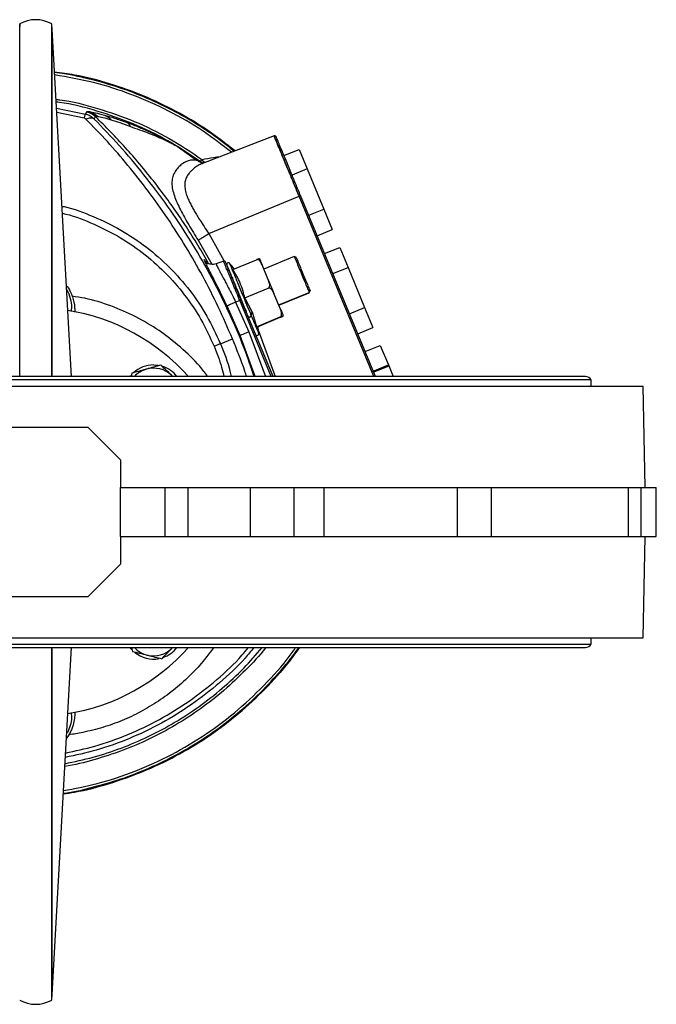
# Model space of a CAD drawing. Header units: millimetres. Extents: x 180 to 1986, y 18 to 1593.
# Tile 21 of 50: x 836 to 1031, y 1292 to 1593. Entities that reach past the tile are written whole.
import ezdxf

# ---------------------------------------------------------------- set-up
doc = ezdxf.new("R2010")
doc.units = ezdxf.units.MM

msp = doc.modelspace()

# ---------------------------------------------------------------- linework, layer by layer
at = {"color": 7, "linetype": 'Continuous', "lineweight": 25}
for p, q in [((836.11, 1592.03), (836.02, 1590.26)), ((836.11, 1484.02), (836.11, 1592.03)), ((846.03, 1590.16), (845.93, 1592.03)), ((845.93, 1484.02), (845.93, 1592.03)), ((851.93, 1484.02), (846.02, 1590.33)), ((856.22, 1564.41), (856.65, 1565.14)), ((856.65, 1565.14), (856.64, 1565.18)), ((858.92, 1562.89), (859.33, 1563.64)), ((859.33, 1563.64), (859.31, 1563.69)), ((870.05, 1560.63), (871.28, 1560.14)), ((914.01, 1557.73), (892.06, 1549.31)), ((884.28, 1554.54), (891.25, 1549.95)), ((884.28, 1554.54), (890.29, 1550.34)), ((917.03, 1551.7), (921.65, 1553.61)), ((921.65, 1553.61), (924.14, 1547.59)), ((890.29, 1550.34), (891.25, 1549.95)), ((891.77, 1549.67), (891.51, 1549.81)), ((891.79, 1549.64), (891.6, 1549.79)), ((892.49, 1549.47), (891.86, 1549.62)), ((891.88, 1549.24), (892.11, 1549.32)), ((892.06, 1549.3), (891.88, 1549.23)), ((924.14, 1547.59), (919.52, 1545.67)), ((924.14, 1547.59), (929.22, 1535.32)), ((893.98, 1527.78), (921.66, 1539.24)), ((945.06, 1484.02), (922.11, 1539.43)), ((924.6, 1533.41), (929.22, 1535.32)), ((929.22, 1535.32), (931.81, 1529.07)), ((927.19, 1527.16), (931.81, 1529.07)), ((929.47, 1521.67), (934.09, 1523.58)), ((934.09, 1523.58), (936.63, 1517.45)), ((893.78, 1518.81), (891.97, 1522.13)), ((920.19, 1520.77), (910.87, 1516.91)), ((920.84, 1520.5), (920.18, 1520.77)), ((898.51, 1519.39), (896.22, 1518.53)), ((901.39, 1516.83), (908.59, 1519.81)), ((912.31, 1513.43), (910.32, 1518.24)), ((932.01, 1515.54), (936.63, 1517.45)), ((936.63, 1517.45), (941.71, 1505.18)), ((905.01, 1508.11), (912.2, 1511.09)), ((907.26, 1503.87), (905.01, 1508.11)), ((915.96, 1504.63), (913.94, 1509.49)), ((915.46, 1505.83), (924.78, 1509.68)), ((925.01, 1510.43), (924.73, 1509.79)), ((924.77, 1509.68), (925.05, 1510.34)), ((903.61, 1496.59), (899.61, 1505.59)), ((902.23, 1506.84), (903.48, 1507.36)), ((902.23, 1506.84), (906.28, 1497.69)), ((913.67, 1484.02), (903.93, 1507.54)), ((937.09, 1503.27), (941.71, 1505.18)), ((941.71, 1505.18), (944.25, 1499.05)), ((907.02, 1502.62), (907.26, 1503.87)), ((907.26, 1503.87), (908.66, 1499.28)), ((908.66, 1499.28), (915.86, 1502.26)), ((908.71, 1499.18), (915.9, 1502.16)), ((939.63, 1497.13), (944.25, 1499.05)), ((897.56, 1494.08), (901.24, 1495.61)), ((941.9, 1491.64), (946.52, 1493.56)), ((946.52, 1493.56), (948.98, 1487.62)), ((877.09, 1487.58), (878.53, 1487.47)), ((944.36, 1485.71), (948.98, 1487.62)), ((949.15, 1487.22), (944.53, 1485.31)), ((948.98, 1487.62), (950.47, 1484.02)), ((1009.37, 1484.02), (672.67, 1484.02)), ((869.91, 1484.02), (870.13, 1484.29)), ((870.46, 1485.02), (870.21, 1484.02)), ((882.66, 1484.32), (882.95, 1484.02)), ((882.97, 1484.02), (882.66, 1484.32)), ((655.02, 1481.02), (1027.02, 1481.02)), ((1011.12, 1483.02), (670.92, 1483.02)), ((1011.12, 1481.02), (1011.12, 1483.02)), ((1027.57, 1450.02), (1027.02, 1481.02)), ((825.02, 1468.52), (857.02, 1468.52)), ((857.02, 1468.52), (867.02, 1458.52)), ((867.02, 1458.52), (867.02, 1450.02)), ((867.02, 1435.02), (867.02, 1450.02)), ((867.02, 1450.02), (880.58, 1450.02)), ((880.58, 1450.02), (880.58, 1435.02)), ((880.58, 1450.02), (887.64, 1450.02)), ((887.64, 1450.02), (906.64, 1450.02)), ((887.64, 1450.02), (887.64, 1435.02)), ((906.64, 1450.02), (906.64, 1435.02)), ((906.64, 1450.02), (920.08, 1450.02)), ((920.08, 1450.02), (920.08, 1435.02)), ((920.08, 1450.02), (929.21, 1450.02)), ((929.21, 1450.02), (929.21, 1435.02)), ((929.21, 1450.02), (970.11, 1450.02)), ((970.11, 1435.02), (970.11, 1450.02)), ((970.11, 1450.02), (980.44, 1450.02)), ((980.44, 1450.02), (980.44, 1435.02)), ((980.44, 1450.02), (1022.52, 1450.02)), ((1022.52, 1435.02), (1022.52, 1450.02)), ((1022.52, 1450.02), (1026.3, 1450.02)), ((1026.3, 1450.02), (1026.3, 1435.02)), ((1026.3, 1450.02), (1031.02, 1450.02)), ((1031.02, 1435.02), (1031.02, 1450.02)), ((867.02, 1435.02), (867.02, 1426.52)), ((867.02, 1435.02), (880.58, 1435.02)), ((880.58, 1435.02), (887.64, 1435.02)), ((887.64, 1435.02), (906.64, 1435.02)), ((906.64, 1435.02), (920.08, 1435.02)), ((920.08, 1435.02), (929.21, 1435.02)), ((929.21, 1435.02), (970.11, 1435.02)), ((970.11, 1435.02), (980.44, 1435.02)), ((980.44, 1435.02), (1022.52, 1435.02)), ((1022.52, 1435.02), (1026.3, 1435.02)), ((1026.3, 1435.02), (1031.02, 1435.02)), ((1027.02, 1404.02), (1027.57, 1435.02)), ((867.02, 1426.52), (857.02, 1416.52)), ((857.02, 1416.52), (825.02, 1416.52)), ((655.02, 1404.02), (1027.02, 1404.02)), ((1011.12, 1402.02), (1011.12, 1404.02)), ((670.92, 1402.02), (1011.12, 1402.02)), ((672.67, 1401.02), (1009.37, 1401.02)), ((845.93, 1293.01), (845.93, 1401.02)), ((846.02, 1294.71), (851.93, 1401.02)), ((870.31, 1401.02), (870.65, 1399.83)), ((882.95, 1401.02), (882.82, 1400.88)), ((845.93, 1293.01), (846.03, 1294.8))]:
    msp.add_line(p, q, dxfattribs=at)
at = {"color": 8, "linetype": 'Continuous', "lineweight": 25}
for p, q in [((847.36, 1566.19), (856.22, 1564.41)), ((855.9, 1563.16), (847.44, 1564.86)), ((891.51, 1549.81), (891.25, 1549.95)), ((944.53, 1484.02), (921.66, 1539.24)), ((893.98, 1527.78), (898.65, 1519.55)), ((890.75, 1525.75), (894.94, 1518.39)), ((915.42, 1505.93), (924.73, 1509.79)), ((913.15, 1484.02), (903.48, 1507.36)), ((908.25, 1484.02), (903.61, 1496.59)), ((906.28, 1497.69), (911.33, 1484.02)), ((909.08, 1498.31), (914.31, 1484.02))]:
    msp.add_line(p, q, dxfattribs=at)
at = {"color": 7, "linetype": 'Continuous', "lineweight": 25, "flags": 128}
msp.add_lwpolyline([(870.44, 1400.39), (870.26, 1400.6), (869.91, 1401.02)], dxfattribs=at)
at = {"color": 7, "linetype": 'Continuous', "lineweight": 25}
for centre, radius, start, end in [((841.02, 1583.32), 10, 60.5916, 119.4084), ((914.18, 1557.26), 0.5, 22.5, 111), ((898.68, 1518.92), 0.5, 22.5, 110.5), ((899.99, 1518.36), 0.5, 22.5, 202.5), ((874.77, 1495.46), 34.56, 38.482, 42.1485), ((841.02, 1442.52), 62.5, 41.6057, 80.9927), ((874.77, 1495.46), 34.56, 2.8511, 6.5198), ((908.79, 1497.11), 0.5, 202.5, 22.5), ((877.09, 1478.58), 9, 90, 133.0751), ((877.09, 1478.58), 9, 37.1693, 71.7528), ((877.09, 1478.58), 8, 105.8258, 137.1802), ((877.09, 1478.58), 8, 45.8258, 105.8258), ((1009.37, 1481.99), 2.03, 30.5102, 90), ((841.02, 1442.52), 62.5, 279.0073, 318.3943), ((877.09, 1406.46), 8, 222.8198, 255.8258), ((877.09, 1406.46), 9, 230.4156, 280.7973), ((877.09, 1406.46), 8, 255.8258, 315.8258), ((877.09, 1406.46), 9, 289.4283, 322.8307), ((1009.37, 1403.05), 2.03, 270, 329.4898), ((841.02, 1301.72), 10, 240.5916, 299.4084)]:
    msp.add_arc(centre, radius, start, end, dxfattribs=at)
at = {"color": 8, "linetype": 'Continuous', "lineweight": 25}
for points, knots in [([(846.02, 1484.02), (846.02, 1485), (846.02, 1490.01), (846.02, 1498.73), (846.02, 1510.09), (846.02, 1520.93), (846.02, 1531.23), (846.02, 1540.89), (846.02, 1549.86), (846.02, 1558.06), (846.02, 1565.44), (846.02, 1571.94), (846.02, 1577.53), (846.02, 1582.15), (846.02, 1585.79), (846.02, 1588.38), (846.02, 1590.02), (846.02, 1590.22), (846.02, 1590.32)], [0, 0, 0, 0, 0.0160333, 0.0816326, 0.1472318, 0.212831, 0.2784301, 0.3440291, 0.4096281, 0.4752271, 0.5408259, 0.6064247, 0.6720235, 0.7376222, 0.8032209, 0.8688195, 0.934418, 1, 1, 1, 1]), ([(901.69, 1553.01), (900.64, 1553.89), (897.19, 1556.8), (890.83, 1561.08), (882.69, 1565.8), (874.14, 1569.78), (865.31, 1573.06), (856.22, 1575.49), (850, 1576.84), (846.82, 1577.16), (846.75, 1577.16)], [0, 0, 0, 0, 0.067836, 0.222674, 0.377513, 0.532351, 0.687189, 0.842028, 0.996866, 1, 1, 1, 1]), ([(900.92, 1552.71), (898.09, 1554.91), (892.03, 1559.64), (881.78, 1565.52), (870.54, 1570.52), (858.84, 1574.3), (850.8, 1575.71), (846.8, 1576.41)], [0, 0, 0, 0, 0.179745, 0.385252, 0.59076, 0.796267, 1, 1, 1, 1]), ([(847.21, 1568.91), (847.6, 1568.87), (851.92, 1568.41), (860.01, 1566.26), (871.26, 1562.39), (882.01, 1557.19), (888.59, 1552.75), (891.88, 1550.53)], [0, 0, 0, 0, 0.0237531, 0.2678148, 0.5118765, 0.7559383, 1, 1, 1, 1]), ([(907.92, 1484.02), (906.91, 1486.93), (904.56, 1493.79), (899.99, 1504.3), (894.41, 1515.46), (888.21, 1526.14), (881.44, 1536.33), (874.22, 1545.92), (866.66, 1554.89), (861.49, 1560.23), (858.92, 1562.89)], [0, 0, 0, 0, 0.095559, 0.225036, 0.353976, 0.482999, 0.611476, 0.741591, 0.871307, 1, 1, 1, 1]), ([(892.49, 1549.47), (892.35, 1549.47), (891.87, 1549.45), (891.09, 1549.73), (890.56, 1550.14), (890.29, 1550.34)], [0, 0, 0, 0, 0.178682, 0.597037, 1, 1, 1, 1]), ([(891.93, 1550.5), (893.09, 1550.74), (894.96, 1551.12), (896.85, 1551.34), (897.57, 1551.42)], [0, 0, 0, 0, 0.6202402, 1, 1, 1, 1]), ([(892.84, 1549.61), (892.79, 1549.63), (892.46, 1549.8), (892.18, 1550.17), (891.93, 1550.5)], [0, 0, 0, 0, 0.124456, 1, 1, 1, 1]), ([(891.88, 1549.23), (891.8, 1549.2), (891.52, 1549.09), (891.05, 1548.85), (890.49, 1548.52), (889.92, 1548.12), (889.51, 1547.8), (889.12, 1547.48), (888.72, 1547.11), (888.22, 1546.6), (887.76, 1546.05), (887.26, 1545.31), (886.79, 1544.24), (886.59, 1542.78), (886.74, 1541.19), (887.17, 1539.69), (887.72, 1538.32), (888.29, 1537.09), (888.95, 1535.84), (889.67, 1534.56), (890.46, 1533.24), (891.42, 1531.69), (892.6, 1529.85), (893.5, 1528.5), (893.98, 1527.78)], [0, 0, 0, 0, 0.015222, 0.048756, 0.085172, 0.117727, 0.155297, 0.162855, 0.191898, 0.234724, 0.264159, 0.294602, 0.365094, 0.435396, 0.505778, 0.576418, 0.620508, 0.667545, 0.71762, 0.760522, 0.80756, 0.858751, 0.924978, 1, 1, 1, 1]), ([(849.03, 1536.19), (849.25, 1536.15), (852.56, 1535.5), (858.67, 1533.14), (867.17, 1529.07), (875.01, 1523.79), (882.11, 1517.58), (888.32, 1510.47), (893.63, 1502.65), (896.25, 1496.94), (897.56, 1494.08)], [0, 0, 0, 0, 0.010224, 0.15162, 0.293017, 0.434414, 0.57581, 0.717207, 0.858603, 1, 1, 1, 1]), ([(849.15, 1534.05), (849.15, 1534.05), (852.15, 1533.45), (857.87, 1531.2), (866.12, 1527.26), (873.74, 1522.14), (880.64, 1516.1), (886.66, 1509.2), (891.82, 1501.61), (894.37, 1496.06), (895.64, 1493.29)], [0, 0, 0, 0, 0.000162, 0.142996, 0.28583, 0.428664, 0.571498, 0.714332, 0.857166, 1, 1, 1, 1]), ([(899.61, 1505.59), (899.16, 1506.54), (898.25, 1508.44), (896.92, 1511.14), (895.67, 1513.62), (894.57, 1515.77), (893.67, 1517.54), (893.01, 1518.85), (892.64, 1519.66), (892.56, 1519.96), (892.81, 1519.69), (893.17, 1519.18), (893.53, 1518.61), (893.62, 1518.47)], [0, 0, 0, 0, 0.097476, 0.19403, 0.291096, 0.387928, 0.484719, 0.58182, 0.678408, 0.775531, 0.872209, 0.969145, 1, 1, 1, 1]), ([(896.27, 1518.55), (896.26, 1518.52), (896.25, 1518.48), (896.38, 1518.16), (896.61, 1517.68), (896.95, 1517.02), (897.39, 1516.19), (897.93, 1515.18), (898.56, 1514.01), (899.23, 1512.74), (900.1, 1511.08), (901.11, 1509.11), (901.87, 1507.57), (902.23, 1506.84)], [0, 0, 0, 0, 0.0815094, 0.1648118, 0.249395, 0.3262232, 0.4096262, 0.4996075, 0.5783542, 0.666305, 0.7498171, 0.8812692, 1, 1, 1, 1]), ([(893.66, 1484.02), (892.86, 1485.08), (890.4, 1488.34), (885.41, 1493.1), (878.87, 1498.22), (871.7, 1502.46), (864.07, 1505.75), (857.51, 1507.83), (853.47, 1508.43), (852.17, 1508.62)], [0, 0, 0, 0, 0.080244, 0.248278, 0.416311, 0.584345, 0.752379, 0.920412, 1, 1, 1, 1]), ([(895.64, 1493.29), (896.48, 1491.17), (897.68, 1488.14), (898.43, 1484.97), (898.66, 1484.02)], [0, 0, 0, 0, 0.699723, 1, 1, 1, 1]), ([(897.56, 1494.08), (898.68, 1491.3), (900.01, 1488.02), (900.69, 1484.56), (900.8, 1484.02)], [0, 0, 0, 0, 0.845592, 1, 1, 1, 1]), ([(905.6, 1484.02), (905.42, 1484.58), (904.15, 1488.5), (902.58, 1492.33), (901.24, 1495.61)], [0, 0, 0, 0, 0.143963, 1, 1, 1, 1]), ([(846.02, 1294.72), (846.02, 1294.72), (846.02, 1294.55), (846.02, 1295.15), (846.02, 1296.62), (846.02, 1299.26), (846.02, 1302.89), (846.02, 1307.52), (846.02, 1313.1), (846.02, 1319.6), (846.02, 1326.98), (846.02, 1335.18), (846.02, 1344.15), (846.02, 1353.81), (846.02, 1364.11), (846.02, 1374.96), (846.02, 1386.31), (846.02, 1395.04), (846.02, 1400.04), (846.02, 1401.02)], [0, 0, 0, 0, 0.000007, 0.065605, 0.131203, 0.196801, 0.262398, 0.327996, 0.393593, 0.459191, 0.524788, 0.590386, 0.655983, 0.72158, 0.787178, 0.852775, 0.918372, 0.983969, 1, 1, 1, 1]), ([(849.45, 1356.35), (849.62, 1356.37), (852.89, 1356.78), (859.17, 1358.32), (868.2, 1361), (876.94, 1364.51), (885.36, 1368.73), (893.4, 1373.64), (900.99, 1379.22), (908.11, 1385.41), (914.61, 1392.21), (919.09, 1397.44), (921.18, 1400.53), (921.51, 1401.02)], [0, 0, 0, 0, 0.005803, 0.114001, 0.222198, 0.330395, 0.438592, 0.546789, 0.654987, 0.763184, 0.871381, 0.979578, 1, 1, 1, 1]), ([(849.49, 1357.17), (852.95, 1357.81), (860.44, 1359.21), (871.57, 1362.98), (882.78, 1368.06), (893.34, 1374.39), (903.17, 1381.82), (912, 1390.37), (917.82, 1396.84), (920.33, 1400.64), (920.59, 1401.02)], [0, 0, 0, 0, 0.12313, 0.266605, 0.410079, 0.553553, 0.697028, 0.840502, 0.983976, 1, 1, 1, 1]), ([(911.43, 1401.02), (911.41, 1400.98), (909.56, 1398.51), (905.33, 1394.07), (898.75, 1387.78), (891.57, 1382.17), (883.95, 1377.19), (875.91, 1372.9), (867.53, 1369.31), (858.86, 1366.57), (852.95, 1365), (849.93, 1364.58), (849.91, 1364.58)], [0, 0, 0, 0, 0.001948, 0.126604, 0.251259, 0.375915, 0.50057, 0.625225, 0.749881, 0.874536, 0.999192, 1, 1, 1, 1]), ([(907.82, 1401.02), (906.93, 1399.92), (903.76, 1396.02), (897.4, 1390.11), (888.87, 1383.4), (879.62, 1377.69), (869.81, 1373.02), (859.94, 1369.46), (853.23, 1368.03), (850.06, 1367.35)], [0, 0, 0, 0, 0.062146, 0.221219, 0.380292, 0.539365, 0.698438, 0.857511, 1, 1, 1, 1]), ([(850.13, 1368.69), (853.16, 1369.33), (859.67, 1370.72), (869.32, 1374.21), (879, 1378.83), (888.13, 1384.46), (896.55, 1391.09), (902.58, 1396.65), (905.49, 1400.22), (906.15, 1401.02)], [0, 0, 0, 0, 0.140612, 0.30309, 0.465567, 0.628045, 0.790523, 0.953001, 1, 1, 1, 1]), ([(895.48, 1401.02), (894.57, 1399.77), (892.48, 1396.89), (888.57, 1392.66), (883.88, 1388.38), (878.68, 1384.53), (873.21, 1381.26), (867.51, 1378.56), (861.57, 1376.43), (856.09, 1375.1), (852.6, 1374.44), (851.17, 1374.29), (851.17, 1374.29)], [0, 0, 0, 0, 0.0879454, 0.2021169, 0.3252528, 0.4464802, 0.5657326, 0.6829679, 0.8000693, 0.9192436, 0.9998443, 1, 1, 1, 1])]:
    msp.add_open_spline(points, degree=3, knots=knots, dxfattribs=at)
at = {"color": 7, "linetype": 'Continuous', "lineweight": 25}
for points, knots in [([(846.75, 1577.29), (848.81, 1577.01), (854.51, 1576.26), (863.63, 1573.84), (874, 1570.18), (883.94, 1565.45), (893.4, 1559.85), (899.18, 1555.38), (902.06, 1553.15)], [0, 0, 0, 0, 0.102095, 0.281904, 0.461713, 0.641522, 0.821331, 1, 1, 1, 1]), ([(902.06, 1553.15), (899.18, 1555.38), (893.4, 1559.85), (883.94, 1565.45), (874, 1570.18), (863.63, 1573.84), (854.51, 1576.26), (848.81, 1577.01), (846.75, 1577.29)], [0, 0, 0, 0, 0.178667, 0.358477, 0.538286, 0.718096, 0.897905, 1, 1, 1, 1]), ([(891.4, 1549.86), (888.13, 1552.06), (881.6, 1556.46), (870.94, 1561.62), (859.78, 1565.47), (851.82, 1567.59), (847.58, 1568.04), (847.26, 1568.07)], [0, 0, 0, 0, 0.244954, 0.489909, 0.734863, 0.979818, 1, 1, 1, 1]), ([(856.37, 1562.9), (856.3, 1562.95), (856.2, 1563.04), (856.04, 1563.12), (855.95, 1563.15), (855.9, 1563.16)], [0, 0, 0, 0, 0.500717, 0.754477, 1, 1, 1, 1]), ([(858.92, 1562.89), (858.53, 1563.22), (857.74, 1563.91), (856.74, 1564.24), (856.22, 1564.41)], [0, 0, 0, 0, 0.483253, 1, 1, 1, 1]), ([(856.37, 1562.9), (856.63, 1562.99), (857.16, 1563.19), (857.87, 1563.27), (858.49, 1563.19), (858.77, 1562.99), (858.92, 1562.89)], [0, 0, 0, 0, 0.247176, 0.5, 0.752824, 1, 1, 1, 1]), ([(901.24, 1495.61), (899.83, 1498.86), (897.03, 1505.36), (892.23, 1514.75), (887.05, 1523.82), (881.48, 1532.51), (875.54, 1540.85), (869.35, 1548.69), (862.92, 1556.14), (858.57, 1560.63), (856.37, 1562.9)], [0, 0, 0, 0, 0.1255435, 0.2501287, 0.3743332, 0.4989113, 0.6229202, 0.7496534, 0.8733255, 1, 1, 1, 1]), ([(856.64, 1565.18), (856.67, 1565.21), (856.72, 1565.26), (857.23, 1565.19), (857.48, 1565.16)], [0, 0, 0, 0, 0.5004854, 1, 1, 1, 1]), ([(856.65, 1565.14), (857.15, 1564.98), (858.14, 1564.65), (858.93, 1563.97), (859.33, 1563.64)], [0, 0, 0, 0, 0.499999, 1, 1, 1, 1]), ([(859.31, 1563.69), (859.32, 1563.72), (859.36, 1563.78), (859.79, 1563.72), (860.01, 1563.69)], [0, 0, 0, 0, 0.4997282, 1, 1, 1, 1]), ([(860.01, 1563.69), (860.48, 1563.6), (861.41, 1563.43), (863.17, 1562.93), (864.05, 1562.68)], [0, 0, 0, 0, 0.4976819, 1, 1, 1, 1]), ([(864.05, 1562.68), (864.94, 1562.41), (866.72, 1561.86), (868.93, 1561.04), (870.05, 1560.63)], [0, 0, 0, 0, 0.496695, 1, 1, 1, 1]), ([(868.69, 1561.94), (870.42, 1561.27), (873.91, 1559.9), (879.13, 1557.44), (882.59, 1555.49), (884.28, 1554.54)], [0, 0, 0, 0, 0.334867, 0.675401, 1, 1, 1, 1]), ([(871.28, 1560.14), (872.28, 1559.79), (874.14, 1559.15), (876.83, 1558.09), (879.38, 1557), (881.9, 1555.83), (883.49, 1554.97), (884.28, 1554.54)], [0, 0, 0, 0, 0.223394, 0.415428, 0.607265, 0.805499, 1, 1, 1, 1]), ([(890.29, 1550.34), (889.44, 1550.35), (887.71, 1550.35), (885.8, 1549.18), (884.36, 1547.77), (883.41, 1546.47), (882.84, 1544.95), (882.66, 1543.24), (882.87, 1541.39), (883.42, 1539.4), (884.25, 1537.29), (885.3, 1535.09), (886.52, 1532.82), (887.86, 1530.49), (889.28, 1528.12), (890.26, 1526.54), (890.75, 1525.75)], [0, 0, 0, 0, 0.113102, 0.229914, 0.289314, 0.355996, 0.423572, 0.490212, 0.556447, 0.62185, 0.686244, 0.750124, 0.812976, 0.875689, 0.937861, 1, 1, 1, 1]), ([(890.75, 1525.75), (890.86, 1525.82), (891.09, 1525.96), (891.86, 1526.45), (892.86, 1527.08), (893.61, 1527.55), (893.98, 1527.78)], [0, 0, 0, 0, 0.242879, 0.5, 0.757121, 1, 1, 1, 1]), ([(908.59, 1519.81), (908.64, 1519.84), (908.75, 1519.88), (908.95, 1519.96), (909.21, 1520.07), (909.48, 1520.17), (909.5, 1520.17), (909.52, 1520.17)], [0, 0, 0, 0, 0.060825, 0.126362, 0.252075, 0.502273, 1, 1, 1, 1]), ([(925.01, 1510.43), (924.92, 1510.63), (924.76, 1511.04), (924.14, 1512.51), (923.37, 1514.38), (922.53, 1516.41), (921.75, 1518.3), (921.16, 1519.72), (920.85, 1520.47), (920.87, 1520.42), (920.88, 1520.4)], [0, 0, 0, 0, 0.133146, 0.266292, 0.399438, 0.532584, 0.66573, 0.798876, 0.932022, 1, 1, 1, 1]), ([(896.27, 1518.55), (895.98, 1518.47), (895.43, 1518.32), (894.65, 1518.39), (894.09, 1518.55), (893.76, 1518.7), (893.72, 1518.69), (893.7, 1518.69)], [0, 0, 0, 0, 0.21254, 0.413614, 0.606267, 0.803214, 1, 1, 1, 1]), ([(899.55, 1518.12), (899.55, 1518.12), (899.54, 1518.13), (899.72, 1517.69), (900.07, 1516.86), (900.57, 1515.65), (901.2, 1514.14), (901.93, 1512.37), (902.74, 1510.42), (903.59, 1508.35), (904.46, 1506.26), (905.31, 1504.2), (905.83, 1502.95), (906.09, 1502.32)], [0, 0, 0, 0, 0.057944, 0.152149, 0.246355, 0.340561, 0.434766, 0.528972, 0.623178, 0.717383, 0.811589, 0.905794, 1, 1, 1, 1]), ([(900.38, 1518.65), (900.38, 1518.65), (900.37, 1518.66), (900.56, 1518.21), (900.91, 1517.37), (901.42, 1516.14), (902.05, 1514.61), (902.8, 1512.81), (903.62, 1510.83), (904.49, 1508.73), (905.37, 1506.61), (906.23, 1504.52), (906.76, 1503.25), (907.02, 1502.62)], [0, 0, 0, 0, 0.0578666, 0.1520799, 0.2462933, 0.3405066, 0.4347199, 0.5289333, 0.6231466, 0.71736, 0.8115733, 0.9057867, 1, 1, 1, 1]), ([(910.32, 1518.24), (910.15, 1518.62), (909.89, 1519.18), (909.36, 1519.7), (908.99, 1519.85), (908.76, 1519.87), (908.64, 1519.83), (908.59, 1519.81)], [0, 0, 0, 0, 0.499527, 0.749257, 0.874361, 0.939421, 1, 1, 1, 1]), ([(905.01, 1508.11), (904.85, 1508.8), (904.49, 1510.34), (903.69, 1512.58), (902.65, 1514.81), (901.81, 1516.16), (901.39, 1516.83)], [0, 0, 0, 0, 0.221591, 0.499997, 0.749998, 1, 1, 1, 1]), ([(850.38, 1511.87), (850.49, 1511.75), (851.14, 1511.01), (851.8, 1509.67), (852.47, 1507.96), (852.84, 1506.27), (852.98, 1504.81), (852.95, 1504.04), (852.94, 1503.73)], [0, 0, 0, 0, 0.0383295, 0.2266341, 0.4043661, 0.5924303, 0.8323155, 1, 1, 1, 1]), ([(912.2, 1511.09), (912.25, 1511.12), (912.36, 1511.17), (912.52, 1511.35), (912.67, 1511.72), (912.67, 1512.47), (912.46, 1513.04), (912.31, 1513.43)], [0, 0, 0, 0, 0.0608251, 0.126362, 0.252075, 0.5022733, 1, 1, 1, 1]), ([(913.94, 1509.49), (913.77, 1509.87), (913.51, 1510.44), (912.97, 1510.97), (912.61, 1511.13), (912.37, 1511.14), (912.26, 1511.11), (912.2, 1511.09)], [0, 0, 0, 0, 0.4995, 0.749205, 0.874456, 0.939464, 1, 1, 1, 1]), ([(850.46, 1510.55), (850.46, 1510.54), (851.04, 1509.8), (851.6, 1507.95), (852.08, 1505.7), (851.88, 1504.38), (851.82, 1503.98)], [0, 0, 0, 0, 0.002789, 0.413991, 0.825193, 1, 1, 1, 1]), ([(902.23, 1506.84), (901.9, 1506.68), (901.22, 1506.36), (900.35, 1505.95), (899.75, 1505.66), (899.66, 1505.62), (899.61, 1505.59)], [0, 0, 0, 0, 0.240881, 0.5, 0.759119, 1, 1, 1, 1]), ([(907.02, 1502.62), (907.26, 1502.02), (907.76, 1500.83), (908.36, 1499.38), (908.84, 1498.23), (909.15, 1497.48), (909.29, 1497.13), (909.28, 1497.17), (909.27, 1497.18)], [0, 0, 0, 0, 0.1856523, 0.3713046, 0.5569569, 0.7426092, 0.9282615, 1, 1, 1, 1]), ([(915.86, 1502.26), (915.91, 1502.29), (916.02, 1502.35), (916.17, 1502.53), (916.32, 1502.9), (916.33, 1503.65), (916.11, 1504.24), (915.96, 1504.63)], [0, 0, 0, 0, 0.0608355, 0.1263861, 0.2521271, 0.5027701, 1, 1, 1, 1]), ([(915.86, 1502.26), (915.91, 1502.28), (916.01, 1502.32), (916.15, 1502.38), (916.28, 1502.44), (916.49, 1502.52), (916.75, 1502.62), (916.78, 1502.62), (916.79, 1502.62)], [0, 0, 0, 0, 0.0548143, 0.1130541, 0.1777926, 0.251152, 0.5007463, 1, 1, 1, 1]), ([(915.9, 1502.16), (915.95, 1502.18), (916.07, 1502.23), (916.26, 1502.31), (916.52, 1502.42), (916.79, 1502.54), (916.8, 1502.56), (916.81, 1502.57)], [0, 0, 0, 0, 0.060825, 0.126362, 0.252075, 0.502273, 1, 1, 1, 1]), ([(909.05, 1499.38), (909.06, 1499.39), (909.09, 1499.43), (908.83, 1499.34), (908.66, 1499.28)], [0, 0, 0, 0, 0.379051, 1, 1, 1, 1]), ([(906.28, 1497.69), (905.95, 1497.56), (905.25, 1497.27), (904.36, 1496.9), (903.74, 1496.64), (903.65, 1496.6), (903.61, 1496.59)], [0, 0, 0, 0, 0.240881, 0.5, 0.759119, 1, 1, 1, 1]), ([(879.35, 1487.54), (878.63, 1487.33), (877.17, 1486.92), (875.66, 1486.5), (874.9, 1486.28)], [0, 0, 0, 0, 0.495458, 1, 1, 1, 1]), ([(882.66, 1484.32), (881.75, 1485.2), (880.63, 1486.29), (879.55, 1487.34), (879.35, 1487.54)], [0, 0, 0, 0, 0.811304, 1, 1, 1, 1]), ([(874.9, 1486.28), (874.8, 1486.25), (874, 1486.02), (872.5, 1485.6), (871.14, 1485.21), (870.46, 1485.02)], [0, 0, 0, 0, 0.070086, 0.530782, 1, 1, 1, 1]), ([(921.73, 1401.02), (920.39, 1399.16), (916.92, 1394.32), (910.36, 1387.25), (902.23, 1379.83), (893.39, 1373.28), (883.95, 1367.63), (874, 1362.9), (863.62, 1359.26), (855.39, 1357.01), (850.6, 1356.36), (849.44, 1356.2)], [0, 0, 0, 0, 0.0787046, 0.2045636, 0.3304227, 0.4562817, 0.5821407, 0.7079998, 0.8338588, 0.9597179, 1, 1, 1, 1]), ([(849.44, 1356.2), (850.6, 1356.36), (855.39, 1357.02), (863.62, 1359.26), (874, 1362.91), (883.95, 1367.63), (893.39, 1373.28), (902.23, 1379.84), (910.36, 1387.25), (916.92, 1394.32), (920.39, 1399.16), (921.73, 1401.02)], [0, 0, 0, 0, 0.040282, 0.166141, 0.292, 0.41786, 0.543719, 0.669579, 0.795438, 0.921297, 1, 1, 1, 1]), ([(849.95, 1365.43), (852.85, 1366.04), (858.7, 1367.28), (867.24, 1370.11), (875.55, 1373.64), (883.52, 1377.9), (891.1, 1382.84), (898.19, 1388.43), (904.69, 1394.46), (908.5, 1398.88), (910.34, 1401.02)], [0, 0, 0, 0, 0.124206, 0.250416, 0.376626, 0.502836, 0.629047, 0.755257, 0.881467, 1, 1, 1, 1]), ([(870.65, 1399.83), (871.38, 1399.65), (872.84, 1399.28), (874.36, 1398.9), (875.13, 1398.7)], [0, 0, 0, 0, 0.495458, 1, 1, 1, 1]), ([(879.6, 1397.57), (880.44, 1398.43), (881.5, 1399.52), (882.59, 1400.64), (882.82, 1400.88)], [0, 0, 0, 0, 0.785622, 1, 1, 1, 1]), ([(875.13, 1398.7), (875.23, 1398.67), (876.04, 1398.47), (877.55, 1398.09), (878.92, 1397.74), (879.6, 1397.57)], [0, 0, 0, 0, 0.070086, 0.530782, 1, 1, 1, 1]), ([(852.94, 1381.32), (852.95, 1380.96), (852.98, 1380.12), (852.79, 1378.38), (852.3, 1376.51), (851.54, 1374.88), (850.98, 1373.88), (850.51, 1373.31), (850.38, 1373.15)], [0, 0, 0, 0, 0.186101, 0.441517, 0.695929, 0.826726, 0.951929, 1, 1, 1, 1]), ([(851.84, 1381.07), (851.89, 1380.78), (852.07, 1379.68), (851.77, 1377.73), (851.24, 1375.83), (850.63, 1374.88), (850.47, 1374.63)], [0, 0, 0, 0, 0.129725, 0.498293, 0.866861, 1, 1, 1, 1])]:
    msp.add_open_spline(points, degree=3, knots=knots, dxfattribs=at)
for points in [[(855.9, 1563.16), (855.99, 1563.51), (856.17, 1564.2), (856.21, 1564.34), (856.22, 1564.41)], [(856.64, 1565.18), (857.13, 1565.02), (858.12, 1564.69), (858.91, 1564.02), (859.31, 1563.69)], [(857.48, 1565.16), (858.01, 1565.07), (859.07, 1564.88), (861.05, 1564.37), (862.03, 1564.11)], [(857.48, 1565.16), (857.95, 1565), (858.88, 1564.67), (859.64, 1564.02), (860.01, 1563.69)], [(891.97, 1522.13), (889.66, 1525.89), (885.02, 1533.4), (877.13, 1544.04), (868.64, 1554.22), (862.43, 1560.5), (859.33, 1563.64)], [(862.03, 1564.11), (863.02, 1563.82), (865, 1563.26), (867.46, 1562.38), (868.69, 1561.94)], [(862.03, 1564.11), (862.41, 1563.95), (863.17, 1563.63), (863.76, 1563), (864.05, 1562.68)], [(868.69, 1561.94), (868.96, 1561.8), (869.49, 1561.5), (869.86, 1560.92), (870.05, 1560.63)], [(921.66, 1539.24), (921.16, 1540.45), (920.16, 1542.87), (918.71, 1546.36), (917.38, 1549.58), (916.21, 1552.4), (915.25, 1554.71), (914.54, 1556.43), (914.1, 1557.49), (913.95, 1557.85), (914.1, 1557.49), (914.54, 1556.43), (915.25, 1554.71), (916.21, 1552.4), (917.38, 1549.58), (918.71, 1546.36), (920.16, 1542.87), (921.16, 1540.45), (921.66, 1539.24)], [(922.11, 1539.43), (921.62, 1540.61), (920.64, 1542.97), (919.23, 1546.37), (917.93, 1549.51), (916.8, 1552.26), (915.86, 1554.52), (915.17, 1556.18), (914.73, 1557.25), (914.67, 1557.39), (914.64, 1557.46)], [(891.88, 1550.53), (891.81, 1550.44), (891.67, 1550.25), (891.52, 1550.04), (891.42, 1549.9), (891.41, 1549.87), (891.4, 1549.86)], [(921.66, 1539.24), (921.72, 1539.27), (921.84, 1539.32), (921.99, 1539.38), (922.09, 1539.42), (922.1, 1539.43), (922.11, 1539.43)], [(909.52, 1520.17), (909.62, 1519.94), (909.81, 1519.49), (910.15, 1518.66), (910.32, 1518.24)], [(920.23, 1520.67), (920.2, 1520.73), (920.15, 1520.84), (920.53, 1519.93), (921.18, 1518.37), (922.03, 1516.31), (922.95, 1514.09), (923.79, 1512.06), (924.46, 1510.45), (924.64, 1510.01), (924.73, 1509.79)], [(903.93, 1507.54), (903.61, 1508.3), (902.99, 1509.81), (902.08, 1512), (901.25, 1514.01), (900.52, 1515.77), (899.92, 1517.22), (899.48, 1518.29), (899.19, 1518.98), (899.16, 1519.06), (899.14, 1519.11)], [(912.31, 1513.43), (912.59, 1512.77), (913.13, 1511.46), (913.67, 1510.15), (913.94, 1509.49)], [(903.48, 1507.36), (903.54, 1507.38), (903.66, 1507.43), (903.81, 1507.49), (903.91, 1507.53), (903.92, 1507.54), (903.93, 1507.54)], [(906.09, 1502.32), (906.11, 1502.3), (906.14, 1502.25), (906.25, 1502.22), (906.4, 1502.22), (906.57, 1502.25), (906.73, 1502.32), (906.87, 1502.41), (906.98, 1502.52), (907, 1502.59), (907.02, 1502.62)], [(915.96, 1504.63), (916.14, 1504.2), (916.49, 1503.35), (916.69, 1502.86), (916.79, 1502.62)], [(895.64, 1493.29), (895.98, 1493.43), (896.66, 1493.71), (897.26, 1493.96), (897.56, 1494.08)]]:
    msp.add_open_spline(points, degree=3, dxfattribs=at)
at = {"color": 8, "linetype": 'Continuous', "lineweight": 25}
msp.add_open_spline([(903.48, 1507.36), (903.16, 1508.15), (902.5, 1509.72), (901.56, 1511.99), (900.7, 1514.08), (899.94, 1515.92), (899.31, 1517.42), (898.85, 1518.54), (898.56, 1519.25), (898.52, 1519.34), (898.5, 1519.38)], degree=3, dxfattribs=at)

doc.saveas('drawing.dxf')
